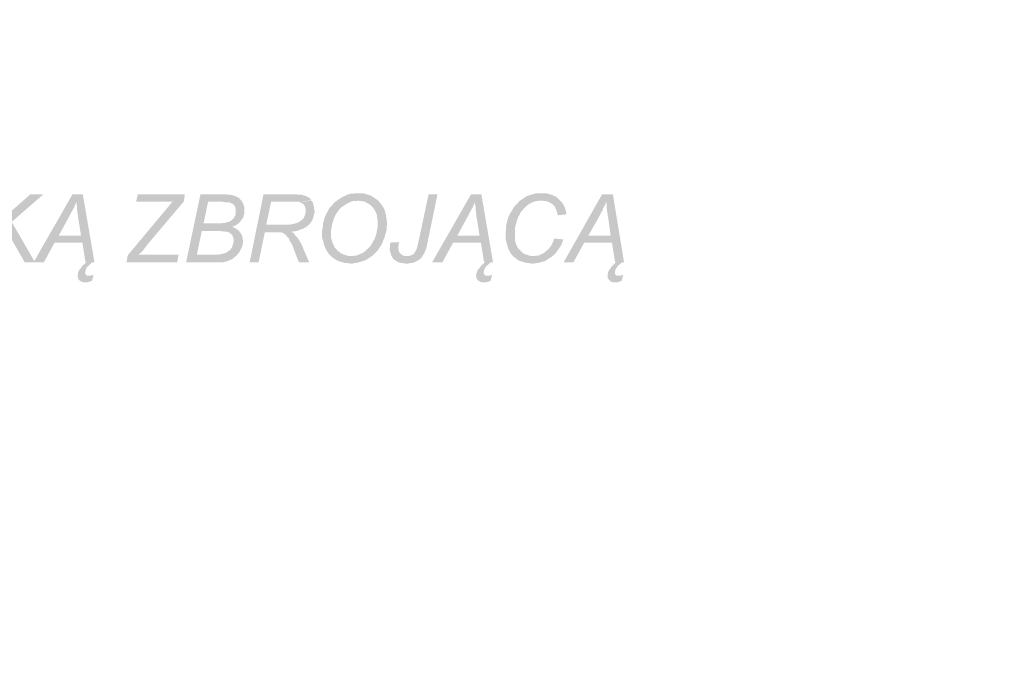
# Model space of a CAD drawing. Header units: millimetres. Extents: x -14047 to 49934, y -21523 to 14989.
# Tile 42 of 256: x 2587 to 2781, y 4369 to 4498. Entities that reach past the tile are written whole.
import ezdxf

# ---------------------------------------------------------------- set-up
doc = ezdxf.new("R2010")
doc.units = ezdxf.units.MM
doc.layers.add('H', color=7, linetype='Continuous')
doc.layers.add('P', color=7, linetype='Continuous')

msp = doc.modelspace()

# ---------------------------------------------------------------- hatches: boundary and pattern name
at = {"layer": 'H', "linetype": 'Continuous'}
for points in [[(2587.87, 4450.574), (2583.99, 4457.363), (2581.7, 4457.543), (2589.019, 4463.977), (2591.574, 4463.977), (2585.315, 4458.513), (2589.899, 4450.574)], [(2589.634, 4450.574), (2597.308, 4463.977), (2599.333, 4463.977), (2598.098, 4462.482), (2598.013, 4462.217), (2597.838, 4461.952), (2597.658, 4461.423), (2597.483, 4461.158), (2597.308, 4460.803), (2597.128, 4460.538), (2596.953, 4460.188), (2596.778, 4459.833), (2594.574, 4455.778), (2599.248, 4454.453), (2593.779, 4454.453), (2591.664, 4450.574)], [(2598.363, 4447.664), (2598.278, 4447.929), (2598.363, 4448.194), (2598.363, 4448.459), (2598.543, 4448.814), (2598.628, 4449.074), (2598.893, 4449.339), (2599.158, 4449.694), (2599.333, 4449.959), (2599.598, 4450.134), (2599.863, 4450.399), (2600.128, 4450.574), (2599.863, 4450.574), (2599.248, 4454.453), (2594.574, 4455.778), (2598.983, 4455.778), (2598.453, 4459.128), (2598.363, 4459.568), (2598.363, 4459.923), (2598.278, 4460.278), (2598.278, 4460.628), (2598.188, 4460.983), (2598.188, 4461.248), (2598.188, 4461.598), (2598.098, 4461.862), (2598.098, 4462.482), (2599.333, 4463.977), (2601.628, 4450.574), (2601.273, 4450.574), (2601.013, 4450.399), (2600.748, 4450.134), (2600.483, 4449.959), (2600.218, 4449.694), (2600.043, 4449.429), (2599.953, 4449.164), (2599.863, 4448.899), (2599.778, 4448.549), (2599.863, 4448.284), (2600.043, 4448.019), (2600.218, 4447.929), (2600.568, 4447.929)], [(2609.827, 4462.482), (2610.182, 4463.977), (2619.44, 4463.977), (2619.265, 4462.567), (2617.061, 4462.567), (2616.621, 4462.482), (2616.266, 4462.482), (2615.386, 4462.482), (2614.856, 4462.482)], [(2619.705, 4450.574), (2622.525, 4463.977), (2627.114, 4463.977), (2627.464, 4463.977), (2627.819, 4463.892), (2628.084, 4463.892), (2628.349, 4463.892), (2628.699, 4463.802), (2629.054, 4463.712), (2629.404, 4463.627), (2629.669, 4463.452), (2629.934, 4463.362), (2630.199, 4463.187), (2630.374, 4462.922), (2630.639, 4462.657), (2626.849, 4462.482), (2624.025, 4462.482), (2623.145, 4458.248), (2629.934, 4458.158), (2629.669, 4457.983), (2629.404, 4457.808), (2629.139, 4457.718), (2628.789, 4457.543), (2629.054, 4457.453), (2629.404, 4457.278), (2629.669, 4457.103), (2629.934, 4456.923), (2630.109, 4456.748), (2626.229, 4456.748), (2622.79, 4456.748), (2621.82, 4452.074), (2629.669, 4451.899), (2629.404, 4451.724), (2629.139, 4451.459), (2628.874, 4451.279), (2628.614, 4451.104), (2628.259, 4451.014), (2627.994, 4450.839), (2627.729, 4450.754), (2627.024, 4450.574), (2626.759, 4450.574), (2626.409, 4450.574)], [(2629.934, 4458.158), (2623.145, 4458.248), (2626.319, 4458.248), (2626.669, 4458.248), (2627.024, 4458.338), (2627.379, 4458.338), (2627.639, 4458.423), (2627.994, 4458.513), (2628.259, 4458.598), (2628.434, 4458.688), (2628.699, 4458.863), (2628.874, 4459.043), (2629.139, 4459.308), (2629.229, 4459.568), (2629.404, 4459.833), (2629.494, 4460.098), (2629.494, 4460.453), (2629.494, 4460.718), (2629.494, 4460.983), (2629.404, 4461.333), (2629.319, 4461.598), (2629.054, 4461.952), (2628.789, 4462.127), (2628.524, 4462.217), (2628.349, 4462.302), (2628.084, 4462.392), (2627.729, 4462.392), (2627.379, 4462.392), (2626.934, 4462.482), (2630.639, 4462.657), (2630.814, 4462.392), (2630.994, 4461.952), (2631.079, 4461.687), (2631.169, 4461.333), (2631.169, 4461.068), (2631.169, 4460.453), (2631.169, 4460.098), (2631.079, 4459.833), (2630.994, 4459.483), (2630.814, 4459.218), (2630.639, 4458.953), (2630.374, 4458.598), (2630.199, 4458.423)], [(2632.229, 4450.574), (2634.963, 4463.977), (2641.047, 4463.977), (2641.397, 4463.977), (2641.752, 4463.892), (2642.102, 4463.892), (2642.457, 4463.892), (2642.722, 4463.802), (2642.987, 4463.712), (2643.162, 4463.712), (2643.427, 4463.537), (2643.692, 4463.452), (2643.957, 4463.272), (2644.222, 4463.007), (2644.397, 4462.742), (2640.867, 4462.482), (2636.458, 4462.482), (2635.488, 4457.983), (2643.692, 4457.808), (2643.512, 4457.628), (2643.252, 4457.453), (2643.072, 4457.363), (2642.807, 4457.188), (2642.457, 4457.103), (2642.192, 4457.013), (2641.837, 4456.838), (2641.132, 4456.658), (2640.782, 4456.658), (2640.427, 4456.573), (2637.343, 4456.483), (2635.223, 4456.483), (2633.988, 4450.574)], [(2643.692, 4457.808), (2635.488, 4457.983), (2638.928, 4457.983), (2639.283, 4457.983), (2639.898, 4457.983), (2640.078, 4457.983), (2640.602, 4458.073), (2640.957, 4458.158), (2641.312, 4458.248), (2641.572, 4458.338), (2641.837, 4458.423), (2642.192, 4458.688), (2642.457, 4458.863), (2642.632, 4459.043), (2642.897, 4459.308), (2643.072, 4459.748), (2643.162, 4460.013), (2643.252, 4460.363), (2643.252, 4460.628), (2643.252, 4461.068), (2643.162, 4461.423), (2643.072, 4461.687), (2642.807, 4462.037), (2642.542, 4462.217), (2642.282, 4462.302), (2642.102, 4462.392), (2641.837, 4462.482), (2641.487, 4462.482), (2641.047, 4462.482), (2640.867, 4462.482), (2644.487, 4462.657), (2644.662, 4462.392), (2644.747, 4462.127), (2644.837, 4461.772), (2644.927, 4461.513), (2644.927, 4461.158), (2645.012, 4460.803), (2645.012, 4460.363), (2644.927, 4460.013), (2644.837, 4459.748), (2644.747, 4459.393), (2644.662, 4459.128), (2644.572, 4458.863), (2644.397, 4458.598), (2644.222, 4458.338), (2643.957, 4458.073), (2643.957, 4457.983)], [(2652.156, 4450.309), (2651.451, 4450.399), (2651.096, 4450.399), (2650.481, 4450.574), (2649.861, 4450.754), (2649.601, 4450.839), (2649.336, 4451.014), (2648.891, 4451.279), (2648.631, 4451.459), (2648.366, 4451.634), (2648.186, 4451.899), (2647.921, 4452.074), (2647.746, 4452.339), (2647.397, 4452.869), (2647.217, 4453.219), (2647.042, 4453.574), (2646.952, 4453.839), (2646.867, 4454.188), (2646.777, 4454.453), (2646.687, 4454.808), (2646.512, 4455.423), (2646.512, 4455.688), (2646.512, 4456.043), (2646.512, 4456.573), (2646.512, 4456.923), (2646.602, 4457.188), (2646.602, 4457.543), (2646.687, 4457.893), (2646.687, 4458.248), (2646.777, 4458.513), (2646.867, 4458.863), (2646.952, 4459.128), (2647.042, 4459.483), (2647.132, 4459.748), (2647.307, 4460.013), (2647.397, 4460.278), (2647.572, 4460.538), (2647.746, 4460.803), (2647.836, 4461.068), (2648.011, 4461.333), (2648.276, 4461.598), (2648.451, 4461.772), (2648.631, 4461.952), (2648.806, 4462.217), (2649.336, 4462.657), (2649.601, 4462.832), (2650.126, 4463.187), (2650.391, 4463.362), (2650.921, 4463.627), (2651.451, 4463.892), (2651.806, 4463.977), (2652.066, 4464.067), (2652.421, 4464.067), (2653.036, 4464.157), (2653.391, 4464.157), (2653.921, 4464.157), (2654.626, 4464.157), (2654.981, 4464.067), (2655.24, 4463.977), (2655.595, 4463.892), (2655.86, 4463.802), (2656.125, 4463.712), (2656.39, 4463.537), (2656.655, 4463.362), (2656.92, 4463.187), (2657.445, 4462.832), (2653.566, 4462.742), (2653.301, 4462.657), (2652.686, 4462.657), (2652.421, 4462.567), (2652.066, 4462.482), (2651.806, 4462.302), (2651.541, 4462.217), (2651.276, 4462.037), (2651.011, 4461.862), (2650.746, 4461.687), (2650.481, 4461.513), (2650.216, 4461.248), (2649.951, 4460.983), (2649.686, 4460.718), (2649.511, 4460.453), (2649.336, 4460.188), (2649.156, 4459.923), (2648.891, 4459.393), (2648.806, 4459.128), (2648.631, 4458.513), (2648.541, 4458.248), (2648.451, 4457.893), (2648.366, 4457.543), (2648.366, 4457.278), (2648.276, 4456.923), (2648.276, 4456.573), (2648.276, 4456.133), (2648.276, 4455.423), (2648.366, 4455.073), (2648.451, 4454.808), (2648.631, 4454.188), (2648.806, 4453.929), (2648.891, 4453.664), (2649.071, 4453.399), (2649.336, 4453.134), (2649.511, 4452.869), (2649.776, 4452.694), (2650.041, 4452.514), (2650.216, 4452.339), (2650.481, 4452.249), (2650.836, 4452.074), (2651.096, 4451.989), (2651.451, 4451.899), (2651.716, 4451.809), (2652.066, 4451.809), (2652.246, 4451.809), (2656.21, 4451.724), (2655.95, 4451.544), (2655.685, 4451.369), (2655.42, 4451.194), (2655.155, 4451.014), (2654.451, 4450.754), (2654.096, 4450.664), (2653.831, 4450.574), (2653.481, 4450.489), (2652.861, 4450.399), (2652.511, 4450.309), (2652.246, 4450.309)], [(2656.21, 4451.724), (2652.246, 4451.809), (2652.596, 4451.809), (2652.951, 4451.899), (2653.216, 4451.899), (2653.566, 4451.989), (2654.096, 4452.249), (2654.536, 4452.429), (2655.065, 4452.779), (2655.24, 4453.044), (2655.505, 4453.219), (2655.77, 4453.484), (2655.95, 4453.664), (2656.3, 4454.188), (2656.475, 4454.453), (2656.565, 4454.718), (2656.74, 4454.983), (2656.92, 4455.338), (2657.005, 4455.603), (2657.095, 4455.778), (2657.185, 4456.133), (2657.27, 4456.483), (2657.36, 4457.103), (2657.445, 4457.453), (2657.445, 4457.718), (2657.445, 4458.073), (2657.445, 4458.688), (2657.445, 4459.043), (2657.36, 4459.393), (2657.36, 4459.658), (2657.27, 4460.013), (2657.185, 4460.278), (2657.005, 4460.538), (2656.92, 4460.803), (2656.565, 4461.333), (2656.39, 4461.513), (2656.125, 4461.772), (2655.86, 4461.952), (2655.595, 4462.127), (2655.33, 4462.302), (2655.065, 4462.392), (2654.801, 4462.567), (2654.451, 4462.567), (2654.186, 4462.657), (2653.831, 4462.657), (2653.566, 4462.742), (2657.445, 4462.832), (2657.71, 4462.567), (2657.89, 4462.302), (2658.065, 4462.127), (2658.415, 4461.598), (2658.595, 4461.333), (2658.86, 4460.803), (2658.945, 4460.453), (2659.035, 4460.188), (2659.125, 4459.833), (2659.125, 4459.568), (2659.21, 4459.218), (2659.21, 4458.863), (2659.3, 4458.513), (2659.3, 4457.808), (2659.21, 4457.543), (2659.21, 4457.188), (2659.21, 4456.838), (2659.125, 4456.573), (2659.035, 4456.218), (2658.945, 4455.953), (2658.86, 4455.603), (2658.77, 4455.338), (2658.505, 4454.718), (2658.33, 4454.278), (2658.155, 4453.929), (2657.975, 4453.664), (2657.8, 4453.399), (2657.625, 4453.134), (2657.445, 4452.869), (2657.185, 4452.604), (2657.005, 4452.429), (2656.475, 4451.899)], [(2663.269, 4450.309), (2662.824, 4450.309), (2662.474, 4450.399), (2662.12, 4450.399), (2661.855, 4450.489), (2661.505, 4450.574), (2661.24, 4450.754), (2661.065, 4450.839), (2660.8, 4451.014), (2660.535, 4451.279), (2660.36, 4451.544), (2660.18, 4451.809), (2663.269, 4451.809), (2663.619, 4451.809), (2663.884, 4451.899), (2664.239, 4451.989), (2664.589, 4452.249), (2664.764, 4452.514), (2664.944, 4452.779), (2665.119, 4453.134), (2665.294, 4453.664), (2665.384, 4454.104), (2665.474, 4454.453), (2667.499, 4463.977), (2669.264, 4463.977), (2667.234, 4454.188), (2667.149, 4453.749), (2667.059, 4453.399), (2666.969, 4453.044), (2666.794, 4452.779), (2666.709, 4452.429), (2666.529, 4452.164), (2666.354, 4451.899), (2666.264, 4451.724), (2666.089, 4451.459), (2665.914, 4451.279), (2665.559, 4451.014), (2665.294, 4450.839), (2665.029, 4450.754), (2664.764, 4450.574), (2664.414, 4450.489), (2664.149, 4450.399), (2663.794, 4450.399), (2663.444, 4450.309)], [(2668.204, 4450.574), (2675.878, 4463.977), (2677.907, 4463.977), (2676.673, 4462.482), (2676.583, 4462.217), (2676.408, 4461.952), (2676.233, 4461.423), (2676.053, 4461.158), (2675.878, 4460.803), (2675.703, 4460.538), (2675.523, 4460.188), (2675.348, 4459.833), (2673.143, 4455.778), (2677.817, 4454.453), (2672.348, 4454.453), (2670.233, 4450.574)], [(2676.938, 4447.664), (2676.848, 4447.929), (2676.938, 4448.194), (2676.938, 4448.459), (2677.113, 4448.814), (2677.203, 4449.074), (2677.462, 4449.339), (2677.727, 4449.694), (2677.907, 4449.959), (2678.172, 4450.134), (2678.432, 4450.399), (2678.697, 4450.574), (2678.432, 4450.574), (2677.817, 4454.453), (2673.143, 4455.778), (2677.552, 4455.778), (2677.023, 4459.128), (2676.938, 4459.568), (2676.938, 4459.923), (2676.848, 4460.278), (2676.848, 4460.628), (2676.758, 4460.983), (2676.758, 4461.248), (2676.758, 4461.598), (2676.673, 4461.862), (2676.673, 4462.482), (2677.907, 4463.977), (2680.197, 4450.574), (2679.847, 4450.574), (2679.582, 4450.399), (2679.317, 4450.134), (2679.052, 4449.959), (2678.787, 4449.694), (2678.612, 4449.429), (2678.522, 4449.164), (2678.432, 4448.899), (2678.347, 4448.549), (2678.432, 4448.284), (2678.612, 4448.019), (2678.787, 4447.929), (2679.142, 4447.929)], [(2687.956, 4450.309), (2687.251, 4450.399), (2686.986, 4450.399), (2686.281, 4450.574), (2686.016, 4450.664), (2685.756, 4450.754), (2685.401, 4450.839), (2685.136, 4451.014), (2684.871, 4451.194), (2684.697, 4451.369), (2684.432, 4451.544), (2684.167, 4451.724), (2683.902, 4452.074), (2683.727, 4452.249), (2683.462, 4452.779), (2683.287, 4453.044), (2683.197, 4453.309), (2683.107, 4453.574), (2682.932, 4454.188), (2682.842, 4454.543), (2682.757, 4454.808), (2682.667, 4455.513), (2682.667, 4455.953), (2682.667, 4456.133), (2682.667, 4456.483), (2682.757, 4456.748), (2682.757, 4457.103), (2682.757, 4457.453), (2682.842, 4458.073), (2683.022, 4458.778), (2683.107, 4459.043), (2683.197, 4459.308), (2683.287, 4459.658), (2683.462, 4459.923), (2683.552, 4460.188), (2683.727, 4460.453), (2683.902, 4460.718), (2684.077, 4460.983), (2684.167, 4461.248), (2684.607, 4461.772), (2684.781, 4461.952), (2685.136, 4462.302), (2685.311, 4462.567), (2685.576, 4462.742), (2689.811, 4462.742), (2689.456, 4462.742), (2689.106, 4462.657), (2688.841, 4462.657), (2688.486, 4462.567), (2688.221, 4462.482), (2687.956, 4462.392), (2687.696, 4462.217), (2687.431, 4462.127), (2687.166, 4461.952), (2686.636, 4461.513), (2686.461, 4461.333), (2686.196, 4461.068), (2686.016, 4460.803), (2685.756, 4460.538), (2685.576, 4460.278), (2685.491, 4460.013), (2685.311, 4459.748), (2685.136, 4459.483), (2685.046, 4459.128), (2684.871, 4458.598), (2684.781, 4458.248), (2684.607, 4457.628), (2684.522, 4457.278), (2684.522, 4457.013), (2684.522, 4456.658), (2684.522, 4456.308), (2684.522, 4455.688), (2684.522, 4455.338), (2684.522, 4454.983), (2684.607, 4454.633), (2684.697, 4454.278), (2684.781, 4454.014), (2684.961, 4453.749), (2685.046, 4453.484), (2685.226, 4453.219), (2685.401, 4453.044), (2685.756, 4452.694), (2685.931, 4452.514), (2686.196, 4452.339), (2686.461, 4452.164), (2686.811, 4452.074), (2687.076, 4451.989), (2687.341, 4451.899), (2687.696, 4451.809), (2688.046, 4451.809), (2691.926, 4451.809), (2691.751, 4451.634), (2691.311, 4451.369), (2691.046, 4451.194), (2690.781, 4451.014), (2690.516, 4450.839), (2690.161, 4450.754), (2689.901, 4450.664), (2689.636, 4450.574), (2689.281, 4450.489), (2689.016, 4450.399), (2688.666, 4450.399), (2688.311, 4450.309)], [(2692.985, 4459.833), (2692.895, 4460.188), (2692.81, 4460.538), (2692.72, 4460.803), (2692.545, 4461.158), (2692.455, 4461.423), (2692.28, 4461.687), (2692.016, 4461.862), (2691.926, 4462.037), (2691.661, 4462.217), (2691.396, 4462.302), (2691.131, 4462.482), (2690.871, 4462.567), (2690.516, 4462.657), (2690.161, 4462.657), (2689.811, 4462.742), (2685.576, 4462.742), (2685.841, 4462.922), (2686.371, 4463.272), (2686.636, 4463.452), (2686.901, 4463.627), (2687.166, 4463.712), (2687.431, 4463.802), (2688.046, 4463.977), (2688.666, 4464.157), (2689.016, 4464.157), (2689.371, 4464.157), (2690.076, 4464.157), (2690.426, 4464.157), (2690.781, 4464.157), (2691.396, 4463.977), (2691.661, 4463.892), (2691.926, 4463.802), (2692.28, 4463.627), (2692.545, 4463.537), (2692.81, 4463.362), (2692.985, 4463.187), (2693.16, 4463.007), (2693.335, 4462.832), (2693.6, 4462.567), (2693.78, 4462.392), (2693.955, 4462.127), (2694.13, 4461.862), (2694.22, 4461.598), (2694.395, 4461.248), (2694.485, 4460.983), (2694.57, 4460.628), (2694.66, 4460.278), (2694.66, 4460.013)], [(2694.13, 4450.574), (2701.714, 4463.977), (2703.829, 4463.977), (2702.509, 4462.482), (2702.419, 4462.217), (2702.334, 4461.952), (2702.069, 4461.423), (2701.889, 4461.158), (2701.804, 4460.803), (2701.629, 4460.538), (2701.449, 4460.188), (2701.274, 4459.833), (2698.98, 4455.778), (2703.654, 4454.453), (2698.19, 4454.453), (2696.07, 4450.574)], [(2702.774, 4447.664), (2702.774, 4447.929), (2702.774, 4448.194), (2702.859, 4448.459), (2702.949, 4448.814), (2703.124, 4449.074), (2703.304, 4449.339), (2703.569, 4449.694), (2703.829, 4449.959), (2704.009, 4450.134), (2704.274, 4450.399), (2704.539, 4450.574), (2704.274, 4450.574), (2703.654, 4454.453), (2698.98, 4455.778), (2703.389, 4455.778), (2702.949, 4459.128), (2702.859, 4459.568), (2702.774, 4459.923), (2702.774, 4460.278), (2702.684, 4460.628), (2702.684, 4460.983), (2702.599, 4461.248), (2702.599, 4461.598), (2702.599, 4461.862), (2702.509, 4462.482), (2703.829, 4463.977), (2706.034, 4450.574), (2705.774, 4450.574), (2705.419, 4450.399), (2705.154, 4450.134), (2704.889, 4449.959), (2704.714, 4449.694), (2704.539, 4449.429), (2704.359, 4449.164), (2704.274, 4448.899), (2704.274, 4448.549), (2704.274, 4448.284), (2704.449, 4448.019), (2704.714, 4447.929), (2704.979, 4447.929)], [(2608.152, 4451.899), (2614.856, 4459.923), (2616.266, 4461.598), (2616.441, 4461.862), (2616.706, 4462.127), (2616.886, 4462.392), (2617.061, 4462.567), (2619.265, 4462.567), (2612.031, 4454.014), (2611.766, 4453.664), (2611.506, 4453.309), (2611.241, 4452.959), (2610.976, 4452.694), (2610.796, 4452.514), (2610.621, 4452.339), (2610.446, 4452.164), (2610.357, 4451.989)], [(2615.826, 4462.482), (2615.386, 4462.482), (2616.266, 4462.482), (2616.001, 4462.482)], [(2629.669, 4451.899), (2621.82, 4452.074), (2625.349, 4452.074), (2625.789, 4452.074), (2626.054, 4452.074), (2626.319, 4452.164), (2626.584, 4452.164), (2626.934, 4452.249), (2627.199, 4452.339), (2627.554, 4452.429), (2627.819, 4452.604), (2628.169, 4452.869), (2628.434, 4453.044), (2628.614, 4453.309), (2628.789, 4453.574), (2628.874, 4453.929), (2628.964, 4454.188), (2629.054, 4454.543), (2629.054, 4454.808), (2629.054, 4455.163), (2628.964, 4455.423), (2628.874, 4455.778), (2628.699, 4456.043), (2628.434, 4456.218), (2628.259, 4456.393), (2628.084, 4456.483), (2627.819, 4456.573), (2627.464, 4456.573), (2627.114, 4456.658), (2626.759, 4456.658), (2626.319, 4456.748), (2630.109, 4456.748), (2630.289, 4456.483), (2630.554, 4456.218), (2630.639, 4455.953), (2630.814, 4455.603), (2630.814, 4455.338), (2630.904, 4454.983), (2630.904, 4454.453), (2630.814, 4453.839), (2630.554, 4453.219), (2630.374, 4452.959), (2630.289, 4452.694), (2630.109, 4452.429), (2629.844, 4452.164)], [(2641.927, 4450.574), (2640.957, 4453.044), (2640.867, 4453.399), (2640.602, 4454.014), (2640.427, 4454.278), (2640.078, 4454.898), (2639.988, 4455.163), (2639.813, 4455.423), (2639.548, 4455.688), (2639.368, 4455.953), (2639.108, 4456.133), (2638.843, 4456.308), (2638.663, 4456.393), (2638.398, 4456.483), (2638.048, 4456.483), (2637.693, 4456.483), (2637.343, 4456.483), (2640.427, 4456.573), (2640.782, 4456.393), (2641.047, 4456.133), (2641.222, 4455.868), (2641.397, 4455.688), (2641.572, 4455.513), (2641.927, 4454.983), (2642.102, 4454.718), (2642.282, 4454.368), (2642.457, 4454.104), (2642.542, 4453.839), (2642.722, 4453.574), (2642.807, 4453.219), (2643.957, 4450.574)], [(2691.926, 4451.809), (2688.136, 4451.809), (2688.486, 4451.809), (2688.751, 4451.899), (2689.106, 4451.899), (2689.371, 4451.989), (2689.721, 4452.164), (2689.986, 4452.249), (2690.251, 4452.429), (2690.516, 4452.604), (2690.871, 4452.959), (2691.131, 4453.134), (2691.311, 4453.399), (2691.486, 4453.574), (2691.661, 4453.839), (2691.841, 4454.188), (2692.106, 4454.718), (2692.191, 4455.073), (2692.28, 4455.248), (2694.045, 4455.073), (2693.955, 4454.718), (2693.69, 4454.014), (2693.515, 4453.749), (2693.335, 4453.484), (2693.16, 4453.219), (2692.985, 4452.959), (2692.63, 4452.429), (2692.365, 4452.164), (2692.191, 4451.989)], [(2660.18, 4451.809), (2660.095, 4452.074), (2660.005, 4452.429), (2659.915, 4452.694), (2659.83, 4453.044), (2659.83, 4453.219), (2659.915, 4453.574), (2659.915, 4454.188), (2660.005, 4454.453), (2661.68, 4454.543), (2661.59, 4454.188), (2661.59, 4453.839), (2661.505, 4453.574), (2661.59, 4453.134), (2661.59, 4452.779), (2661.77, 4452.514), (2661.945, 4452.249), (2662.21, 4452.074), (2662.474, 4451.899), (2662.824, 4451.809), (2663.179, 4451.809)], [(2607.977, 4450.574), (2608.152, 4451.899), (2610.357, 4451.989), (2610.796, 4452.074), (2618.205, 4452.074), (2617.94, 4450.574)], [(2599.863, 4446.61), (2599.513, 4446.61), (2599.158, 4446.695), (2598.893, 4446.869), (2598.628, 4447.049), (2598.363, 4447.399), (2598.363, 4447.664), (2600.568, 4447.929), (2600.833, 4447.929), (2601.188, 4448.019), (2601.453, 4448.104), (2601.188, 4446.959), (2600.833, 4446.784), (2600.483, 4446.695), (2600.218, 4446.61)], [(2678.432, 4446.61), (2678.082, 4446.61), (2677.727, 4446.695), (2677.462, 4446.869), (2677.203, 4447.049), (2676.938, 4447.399), (2676.938, 4447.664), (2679.142, 4447.929), (2679.407, 4447.929), (2679.757, 4448.019), (2680.022, 4448.104), (2679.757, 4446.959), (2679.407, 4446.784), (2679.052, 4446.695), (2678.787, 4446.61)], [(2704.274, 4446.61), (2703.919, 4446.61), (2703.569, 4446.695), (2703.304, 4446.869), (2703.124, 4447.049), (2702.859, 4447.399), (2702.774, 4447.664), (2704.979, 4447.929), (2705.244, 4447.929), (2705.594, 4448.019), (2705.859, 4448.104), (2705.594, 4446.959), (2705.244, 4446.784), (2704.979, 4446.695), (2704.624, 4446.61), (2704.359, 4446.61)]]:
    msp.add_hatch(color=256, dxfattribs=at).paths.add_polyline_path(points)

# ---------------------------------------------------------------- linework, layer by layer
at = {"layer": 'P', "const_width": 0.015}
msp.add_lwpolyline([(2200.487, 4498.373), (2780.994, 4498.373), (2780.994, 4369.36), (2200.487, 4369.36), (2200.487, 4498.373)], dxfattribs=at)

doc.saveas('drawing.dxf')
